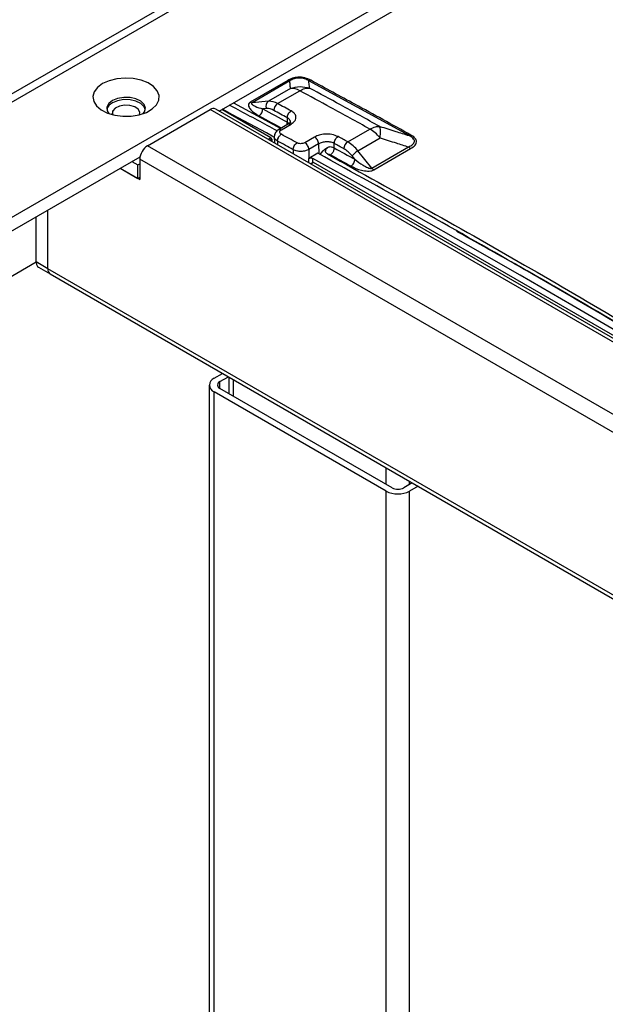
# Model space of a CAD drawing. Header units: millimetres. Extents: x 0 to 4212, y 0 to 2970.
# Tile 21 of 36: x 2310 to 2398, y 1399 to 1547. Entities that reach past the tile are written whole.
import ezdxf

# ---------------------------------------------------------------- set-up
doc = ezdxf.new("R2010")
doc.units = ezdxf.units.MM
doc.header["$LTSCALE"] = 10
doc.linetypes.add('SLD-实线', pattern=[0])

msp = doc.modelspace()

# ---------------------------------------------------------------- linework, layer by layer
at = {"color": 7, "linetype": 'SLD-实线', "lineweight": 25}
for p, q in [((2498.016, 1645.376), (2203.388, 1475.291)), ((2499.891, 1645.19), (2205.263, 1475.105)), ((2509.024, 1633.114), (2226.181, 1469.833)), ((2339.807, 1533.386), (2397.398, 1566.632)), ((2350.151, 1538.025), (2344.474, 1534.719)), ((2350.426, 1537.957), (2344.749, 1534.651)), ((2368.394, 1529.701), (2353.295, 1537.964)), ((2350.546, 1536.812), (2347.209, 1534.87)), ((2348.593, 1534.524), (2351.929, 1536.466)), ((2341.938, 1534.616), (2349.064, 1530.773)), ((2347.209, 1534.87), (2344.749, 1534.651)), ((2323.767, 1532.84), (2323.767, 1533.442)), ((2329.007, 1528.172), (2338.435, 1533.615)), ((2617.447, 1372.544), (2338.435, 1533.615)), ((2618.281, 1372.627), (2339.268, 1533.697)), ((2347.598, 1529.345), (2340.202, 1533.614)), ((2346.917, 1533.768), (2346.357, 1533.718)), ((2350.067, 1531.705), (2350.064, 1532.383)), ((2350.236, 1531.455), (2348.752, 1530.591)), ((2349.161, 1530.564), (2350.634, 1531.421)), ((2359.157, 1528.744), (2362.493, 1530.686)), ((2347.598, 1529.345), (2347.202, 1529.117)), ((2347.716, 1529.141), (2347.438, 1528.981)), ((2347.716, 1529.141), (2347.717, 1528.819)), ((2348.102, 1529.553), (2348.106, 1528.595)), ((2348.591, 1528.868), (2348.593, 1528.314)), ((2354.171, 1529.485), (2352.698, 1528.628)), ((2360.696, 1527.403), (2364.032, 1529.346)), ((2608.019, 1367.101), (2329.007, 1528.172)), ((2350.947, 1527.577), (2350.95, 1526.953)), ((2354.777, 1528.458), (2353.304, 1527.601)), ((2353.304, 1527.601), (2353.31, 1526.259)), ((2354.665, 1527.048), (2353.31, 1526.259)), ((2354.777, 1528.458), (2354.784, 1526.981)), ((2355.353, 1527.337), (2354.975, 1526.873)), ((2357.137, 1527.834), (2357.134, 1528.513)), ((2362.806, 1524.789), (2360.696, 1527.403)), ((2362.806, 1524.789), (2368.324, 1528.003)), ((2363.112, 1524.522), (2368.63, 1527.735)), ((2226.181, 1467.791), (2327.865, 1526.492)), ((2326.65, 1525.79), (2327.533, 1525.28)), ((2606.841, 1365.06), (2327.828, 1526.131)), ((2327.828, 1526.131), (2327.828, 1523.069)), ((2353.313, 1525.589), (2353.31, 1526.259)), ((2353.939, 1525.647), (2353.576, 1525.437)), ((2354.021, 1525.637), (2353.625, 1525.409)), ((2353.902, 1525.625), (2353.899, 1526.268)), ((2415.362, 1490.226), (2354.021, 1525.637)), ((2360.23, 1526.127), (2359.814, 1526.642)), ((2324.881, 1524.77), (2327.533, 1523.239)), ((2324.881, 1524.77), (2327.828, 1523.069)), ((2327.533, 1525.28), (2327.828, 1525.45)), ((2327.533, 1523.239), (2327.533, 1525.28)), ((2327.533, 1523.239), (2327.828, 1523.409)), ((2313.981, 1509.628), (2313.981, 1518.477)), ((2312.213, 1510.649), (2312.213, 1517.456)), ((2375.775, 1515.256), (2375.533, 1515.393)), ((2263.305, 1482.415), (2312.213, 1510.649)), ((2313.981, 1509.628), (2312.213, 1510.649)), ((2312.557, 1509.887), (2314.326, 1508.865)), ((2606.841, 1340.564), (2313.981, 1509.628)), ((2314.326, 1508.865), (2607.186, 1339.801)), ((2339.024, 1493.126), (2340.307, 1493.867)), ((2339.908, 1492.616), (2341.191, 1493.357)), ((2341.238, 1493.329), (2341.238, 1490.828)), ((2341.97, 1490.405), (2341.97, 1492.907)), ((2338.292, 1492.106), (2338.292, 1140.993)), ((2339.908, 1491.595), (2339.908, 1492.616)), ((2365.835, 1476.628), (2339.908, 1491.595)), ((2364.951, 1476.118), (2339.024, 1491.085)), ((2339.024, 1139.973), (2339.024, 1491.085)), ((2364.951, 1477.138), (2364.951, 1479.64)), ((2368.886, 1477.369), (2367.603, 1476.628)), ((2368.487, 1477.138), (2368.487, 1477.599)), ((2369.77, 1476.858), (2368.487, 1476.118)), ((2364.951, 1125.005), (2364.951, 1476.118)), ((2368.487, 1125.005), (2368.487, 1476.118))]:
    msp.add_line(p, q, dxfattribs=at)
at = {"color": 7, "linetype": 'SLD-实线', "lineweight": 25, "flags": 128}
for points in [[(2322.23, 1537.526), (2321.462, 1536.955), (2320.964, 1536.291), (2320.768, 1535.576), (2320.886, 1534.856), (2321.311, 1534.175), (2322.015, 1533.577), (2322.955, 1533.098), (2324.072, 1532.77), (2325.295, 1532.612), (2326.548, 1532.635), (2327.751, 1532.836), (2328.83, 1533.205), (2329.716, 1533.716), (2330.354, 1534.339), (2330.704, 1535.034), (2330.743, 1535.757), (2330.47, 1536.463), (2329.901, 1537.108), (2329.072, 1537.651), (2328.036, 1538.057), (2326.856, 1538.302), (2325.609, 1538.37), (2324.371, 1538.257), (2323.22, 1537.97), (2322.23, 1537.526)], [(2323.703, 1534.975), (2323.145, 1534.524), (2322.871, 1533.993), (2322.911, 1533.439), (2323.167, 1533.019)], [(2328.364, 1533.019), (2328.561, 1533.304), (2328.68, 1533.854), (2328.483, 1534.396), (2327.991, 1534.873), (2327.259, 1535.231), (2326.364, 1535.432), (2325.405, 1535.455), (2324.485, 1535.297), (2323.703, 1534.975)], [(2328.667, 1533.614), (2328.483, 1534.056), (2327.991, 1534.532), (2327.259, 1534.891), (2326.364, 1535.092), (2325.405, 1535.115), (2324.485, 1534.957), (2323.703, 1534.635)], [(2350.634, 1533.415), (2350.379, 1533.554), (2350.124, 1533.692), (2349.869, 1533.831), (2349.613, 1533.97), (2349.358, 1534.108), (2349.103, 1534.247), (2348.848, 1534.385), (2348.593, 1534.524)], [(2323.767, 1533.442), (2323.694, 1532.975), (2323.73, 1532.849)], [(2327.802, 1532.849), (2327.837, 1533.233), (2327.594, 1533.68), (2327.073, 1534.041), (2326.352, 1534.258), (2325.543, 1534.3), (2324.767, 1534.159), (2324.143, 1533.858), (2323.767, 1533.442)], [(2348.045, 1529.472), (2346.902, 1530.094), (2345.208, 1531.013), (2343.514, 1531.93), (2341.82, 1532.845), (2340.294, 1533.667)], [(2346.357, 1533.718), (2346.82, 1533.467), (2347.284, 1533.216), (2347.748, 1532.965), (2348.212, 1532.713), (2348.675, 1532.461), (2349.139, 1532.209), (2349.603, 1531.957), (2350.067, 1531.705)], [(2350.064, 1532.383), (2349.809, 1532.522), (2349.554, 1532.661), (2349.299, 1532.799), (2349.044, 1532.938), (2348.789, 1533.076), (2348.534, 1533.215), (2348.279, 1533.353), (2348.024, 1533.492)], [(2345.788, 1532.686), (2346.252, 1532.435), (2346.715, 1532.184), (2347.179, 1531.933), (2347.643, 1531.681), (2348.106, 1531.429), (2348.57, 1531.177), (2349.033, 1530.925), (2349.185, 1530.843)], [(2350.947, 1527.577), (2350.653, 1527.739), (2350.358, 1527.9), (2350.064, 1528.062), (2349.769, 1528.223), (2349.474, 1528.384), (2349.18, 1528.545), (2348.885, 1528.707), (2348.591, 1528.868)], [(2351.519, 1528.608), (2351.224, 1528.769), (2350.93, 1528.931), (2350.635, 1529.092), (2350.34, 1529.254), (2350.046, 1529.415), (2349.751, 1529.576), (2349.456, 1529.737), (2349.161, 1529.898)], [(2359.157, 1528.744), (2358.976, 1528.844), (2358.794, 1528.944), (2358.613, 1529.044), (2358.432, 1529.143), (2358.251, 1529.243), (2358.07, 1529.343), (2357.888, 1529.443), (2357.707, 1529.543)], [(2358.583, 1527.714), (2358.402, 1527.814), (2358.221, 1527.914), (2358.04, 1528.014), (2357.859, 1528.114), (2357.678, 1528.214), (2357.496, 1528.313), (2357.315, 1528.413), (2357.134, 1528.513)], [(2357.137, 1527.834), (2357.524, 1527.621), (2357.91, 1527.408), (2358.297, 1527.195), (2358.683, 1526.982), (2359.07, 1526.768), (2359.456, 1526.555), (2359.843, 1526.341), (2360.23, 1526.127)], [(2415.855, 1490.549), (2408.553, 1494.932), (2400.745, 1499.567), (2392.936, 1504.15), (2385.128, 1508.679), (2377.32, 1513.156), (2369.512, 1517.58), (2361.705, 1521.951), (2353.899, 1526.268)], [(2356.564, 1526.804), (2356.95, 1526.591), (2357.337, 1526.379), (2357.723, 1526.166), (2358.11, 1525.952), (2358.496, 1525.739), (2358.883, 1525.526), (2359.269, 1525.312), (2359.655, 1525.098)]]:
    msp.add_lwpolyline(points, dxfattribs=at)
at = {"color": 7, "linetype": 'SLD-实线', "lineweight": 25}
for centre, radius, start, end in [((2350.403, 1538.454), 0.497, 239.53697, 272.61815), ((2350.659, 1534.321), 2.494, 59.35654, 92.58745), ((2324.295, 1533.293), 1.467, 113.7872, 167.33738), ((2347.744, 1534.138), 0.906, 126.16584, 204.11484), ((2347.322, 1532.378), 2.494, 59.35805, 92.58593), ((2349.272, 1533.477), 1.248, 122.9669, 179.30282), ((2338.923, 1532.933), 0.838, 65.6935, 125.61935), ((2347.007, 1531.775), 1.995, 59.35696, 92.58489), ((2359.839, 1527.689), 1.256, 122.90824, 178.84296), ((2356.455, 1524.089), 5.382, 38.01137, 59.87199), ((2330.387, 1526.014), 2.561, 122.605, 177.3945), ((2356.422, 1523.99), 4.306, 38.01265, 59.871), ((2362.303, 1524.652), 3.186, 120.28862, 141.35394), ((2363.656, 1525.454), 1.078, 218.02238, 239.73937), ((2314.773, 1509.527), 0.799, 172.74511, 235.94315), ((2339.411, 1492.106), 1.092, 110.78274, 249.21603), ((2340.101, 1492.106), 0.546, 110.78108, 249.21572), ((2366.719, 1478.334), 1.921, 242.60987, 297.38988), ((2366.719, 1479.53), 3.843, 242.61022, 297.38954)]:
    msp.add_arc(centre, radius, start, end, dxfattribs=at)
for points, knots in [([(2353.592, 1538.043), (2353.318, 1538.174), (2352.77, 1538.436), (2351.722, 1538.55), (2350.798, 1538.36), (2350.366, 1538.137), (2350.151, 1538.025)], [0, 0, 0, 0, 0.2793561, 0.559084, 0.7798763, 1, 1, 1, 1]), ([(2353.295, 1537.964), (2353.095, 1538.068), (2352.798, 1538.223), (2352.29, 1538.35), (2351.877, 1538.39), (2351.456, 1538.36), (2350.927, 1538.234), (2350.627, 1538.068), (2350.426, 1537.957)], [0, 0, 0, 0, 0.2553415, 0.3801333, 0.5026107, 0.6245424, 0.7477854, 1, 1, 1, 1]), ([(2350.546, 1536.812), (2350.525, 1537.02), (2350.495, 1537.309), (2350.454, 1537.69), (2350.436, 1537.864), (2350.426, 1537.957)], [0, 0, 0, 0, 0.5430252, 0.7565165, 1, 1, 1, 1]), ([(2353.592, 1538.043), (2353.534, 1538.015), (2353.43, 1537.964), (2353.336, 1537.964), (2353.295, 1537.964)], [0, 0, 0, 0, 0.5596607, 1, 1, 1, 1]), ([(2353.415, 1536.863), (2353.393, 1537.069), (2353.353, 1537.436), (2353.313, 1537.803), (2353.295, 1537.964)], [0, 0, 0, 0, 0.5598504, 1, 1, 1, 1]), ([(2368.69, 1529.781), (2365.871, 1531.336), (2360.837, 1534.114), (2355.806, 1536.843), (2353.592, 1538.043)], [0, 0, 0, 0, 0.5599985, 1, 1, 1, 1]), ([(2350.546, 1536.812), (2351.022, 1536.945), (2351.975, 1537.211), (2352.935, 1536.979), (2353.415, 1536.863)], [0, 0, 0, 0, 0.5000009, 1, 1, 1, 1]), ([(2351.929, 1536.466), (2352.188, 1536.597), (2352.706, 1536.857), (2353.178, 1536.861), (2353.415, 1536.863)], [0, 0, 0, 0, 0.5001674, 1, 1, 1, 1]), ([(2362.493, 1530.686), (2360.521, 1531.772), (2356.999, 1533.71), (2353.478, 1535.624), (2351.929, 1536.466)], [0, 0, 0, 0, 0.5600007, 1, 1, 1, 1]), ([(2363.975, 1531.085), (2362.004, 1532.17), (2358.483, 1534.108), (2354.963, 1536.021), (2353.415, 1536.863)], [0, 0, 0, 0, 0.5599969, 1, 1, 1, 1]), ([(2344.474, 1534.719), (2344.373, 1534.628), (2344.175, 1534.447), (2344.229, 1534.034), (2344.645, 1533.399), (2345.333, 1532.97), (2345.788, 1532.686)], [0, 0, 0, 0, 0.1312028, 0.2595389, 0.509086, 1, 1, 1, 1]), ([(2344.474, 1534.719), (2344.528, 1534.694), (2344.624, 1534.65), (2344.711, 1534.65), (2344.749, 1534.651)], [0, 0, 0, 0, 0.5597389, 1, 1, 1, 1]), ([(2344.749, 1534.651), (2344.733, 1534.641), (2344.702, 1534.619), (2344.667, 1534.568), (2344.673, 1534.473), (2344.836, 1534.305), (2345.359, 1534.019), (2345.955, 1533.84), (2346.357, 1533.718)], [0, 0, 0, 0, 0.0203418, 0.0425812, 0.0977973, 0.2156644, 0.4710999, 1, 1, 1, 1]), ([(2348.51, 1530.41), (2346.555, 1531.474), (2344.171, 1532.773), (2341.787, 1534.051), (2341.357, 1534.281)], [0, 0, 0, 0, 0.8198861, 1, 1, 1, 1]), ([(2345.788, 1532.686), (2345.865, 1532.741), (2346.019, 1532.852), (2346.209, 1533.125), (2346.338, 1533.432), (2346.35, 1533.623), (2346.357, 1533.718)], [0, 0, 0, 0, 0.2500001, 0.5000013, 0.7499953, 1, 1, 1, 1]), ([(2350.064, 1532.383), (2350.07, 1532.479), (2350.083, 1532.669), (2350.213, 1532.976), (2350.403, 1533.249), (2350.557, 1533.359), (2350.634, 1533.415)], [0, 0, 0, 0, 0.249992, 0.4999939, 0.7499962, 1, 1, 1, 1]), ([(2350.634, 1531.421), (2350.861, 1531.591), (2351.313, 1531.929), (2351.42, 1532.526), (2351.184, 1533.046), (2350.817, 1533.292), (2350.634, 1533.415)], [0, 0, 0, 0, 0.2796122, 0.5592393, 0.7796109, 1, 1, 1, 1]), ([(2349.986, 1531.31), (2350.002, 1531.345), (2350.062, 1531.48), (2350.065, 1531.609), (2350.067, 1531.705)], [0, 0, 0, 0, 0.2616446, 1, 1, 1, 1]), ([(2350.551, 1531.743), (2350.533, 1531.847), (2350.503, 1532.015), (2350.313, 1532.231), (2350.15, 1532.33), (2350.064, 1532.383)], [0, 0, 0, 0, 0.4295736, 0.6976897, 1, 1, 1, 1]), ([(2350.067, 1531.705), (2350.159, 1531.652), (2350.258, 1531.594), (2350.317, 1531.522), (2350.322, 1531.516)], [0, 0, 0, 0, 0.9172751, 1, 1, 1, 1]), ([(2350.552, 1531.744), (2350.543, 1531.711), (2350.525, 1531.644), (2350.333, 1531.518), (2350.234, 1531.453)], [0, 0, 0, 0, 0.4858113, 1, 1, 1, 1]), ([(2350.234, 1531.452), (2350.291, 1531.474), (2350.407, 1531.519), (2350.558, 1531.454), (2350.634, 1531.421)], [0, 0, 0, 0, 0.4923429, 1, 1, 1, 1]), ([(2348.761, 1530.595), (2348.67, 1530.534), (2348.483, 1530.408), (2348.274, 1530.151), (2348.129, 1529.854), (2348.112, 1529.641), (2348.103, 1529.534)], [0, 0, 0, 0, 0.2356286, 0.4830538, 0.7390785, 1, 1, 1, 1]), ([(2348.761, 1530.594), (2348.818, 1530.616), (2348.934, 1530.661), (2349.085, 1530.596), (2349.161, 1530.564)], [0, 0, 0, 0, 0.4923429, 1, 1, 1, 1]), ([(2349.161, 1529.898), (2349.086, 1529.952), (2348.935, 1530.06), (2348.9, 1530.257), (2348.978, 1530.434), (2349.1, 1530.52), (2349.161, 1530.564)], [0, 0, 0, 0, 0.27967647, 0.55931129, 0.7796723, 1, 1, 1, 1]), ([(2362.493, 1530.686), (2362.783, 1530.83), (2363.301, 1531.085), (2363.769, 1531.085), (2363.975, 1531.085)], [0, 0, 0, 0, 0.5596634, 1, 1, 1, 1]), ([(2364.032, 1529.346), (2363.789, 1529.622), (2363.302, 1530.175), (2362.762, 1530.516), (2362.493, 1530.686)], [0, 0, 0, 0, 0.5000007, 1, 1, 1, 1]), ([(2364.032, 1529.346), (2364.074, 1529.742), (2364.158, 1530.535), (2364.036, 1530.901), (2363.975, 1531.085)], [0, 0, 0, 0, 0.4999964, 1, 1, 1, 1]), ([(2363.975, 1531.085), (2364.781, 1530.832), (2365.904, 1530.481), (2367.377, 1530.02), (2368.044, 1529.81), (2368.394, 1529.701)], [0, 0, 0, 0, 0.5473006, 0.7625347, 1, 1, 1, 1]), ([(2347.716, 1529.141), (2347.714, 1529.16), (2347.711, 1529.198), (2347.683, 1529.258), (2347.644, 1529.312), (2347.613, 1529.334), (2347.598, 1529.345)], [0, 0, 0, 0, 0.2499673, 0.4999907, 0.7500141, 1, 1, 1, 1]), ([(2348.591, 1528.868), (2348.501, 1528.926), (2348.326, 1529.038), (2348.174, 1529.241), (2348.103, 1529.41), (2348.109, 1529.508), (2348.111, 1529.538)], [0, 0, 0, 0, 0.3117627, 0.6058769, 0.8823352, 1, 1, 1, 1]), ([(2348.591, 1528.868), (2348.594, 1528.939), (2348.601, 1529.1), (2348.683, 1529.335), (2348.794, 1529.535), (2348.908, 1529.69), (2349.035, 1529.816), (2349.123, 1529.873), (2349.161, 1529.898)], [0, 0, 0, 0, 0.1906511, 0.428257, 0.5653627, 0.7143036, 0.8747947, 1, 1, 1, 1]), ([(2350.947, 1527.577), (2350.954, 1527.673), (2350.967, 1527.863), (2351.098, 1528.17), (2351.288, 1528.442), (2351.442, 1528.553), (2351.519, 1528.608)], [0, 0, 0, 0, 0.2500059, 0.500005, 0.7499964, 1, 1, 1, 1]), ([(2352.698, 1528.628), (2352.6, 1528.583), (2352.405, 1528.495), (2352.054, 1528.469), (2351.744, 1528.508), (2351.594, 1528.575), (2351.519, 1528.608)], [0, 0, 0, 0, 0.27956025, 0.55914981, 0.77955724, 1, 1, 1, 1]), ([(2353.304, 1527.601), (2353.295, 1527.696), (2353.276, 1527.887), (2353.134, 1528.195), (2352.934, 1528.466), (2352.777, 1528.574), (2352.698, 1528.628)], [0, 0, 0, 0, 0.2500147, 0.4999991, 0.7500162, 1, 1, 1, 1]), ([(2357.707, 1529.543), (2357.414, 1529.666), (2356.829, 1529.913), (2355.775, 1529.956), (2354.845, 1529.808), (2354.396, 1529.593), (2354.171, 1529.485)], [0, 0, 0, 0, 0.2796161, 0.5592437, 0.7796191, 1, 1, 1, 1]), ([(2354.777, 1528.458), (2354.768, 1528.554), (2354.749, 1528.745), (2354.608, 1529.053), (2354.407, 1529.324), (2354.25, 1529.432), (2354.171, 1529.485)], [0, 0, 0, 0, 0.2500147, 0.4999991, 0.7500162, 1, 1, 1, 1]), ([(2357.134, 1528.513), (2357.028, 1528.562), (2356.83, 1528.653), (2356.428, 1528.743), (2356.017, 1528.771), (2355.617, 1528.738), (2355.196, 1528.657), (2354.943, 1528.537), (2354.777, 1528.458)], [0, 0, 0, 0, 0.1610224, 0.2982139, 0.5001746, 0.6314494, 0.7586897, 1, 1, 1, 1]), ([(2357.134, 1528.513), (2357.141, 1528.608), (2357.154, 1528.798), (2357.285, 1529.105), (2357.476, 1529.377), (2357.63, 1529.487), (2357.707, 1529.543)], [0, 0, 0, 0, 0.2499946, 0.5000024, 0.750001, 1, 1, 1, 1]), ([(2364.032, 1529.346), (2364.833, 1529.095), (2366.264, 1528.648), (2367.694, 1528.2), (2368.324, 1528.003)], [0, 0, 0, 0, 0.55983051, 1, 1, 1, 1]), ([(2368.324, 1528.003), (2368.544, 1528.113), (2368.871, 1528.278), (2369.14, 1528.573), (2369.23, 1528.815), (2369.175, 1529.066), (2368.935, 1529.385), (2368.611, 1529.574), (2368.394, 1529.701)], [0, 0, 0, 0, 0.2544983, 0.3789718, 0.5014366, 0.6234955, 0.7470625, 1, 1, 1, 1]), ([(2368.69, 1529.781), (2368.632, 1529.752), (2368.528, 1529.701), (2368.435, 1529.701), (2368.394, 1529.701)], [0, 0, 0, 0, 0.5596611, 1, 1, 1, 1]), ([(2368.63, 1527.735), (2368.883, 1527.902), (2369.391, 1528.236), (2369.619, 1528.866), (2369.289, 1529.406), (2368.889, 1529.656), (2368.69, 1529.781)], [0, 0, 0, 0, 0.2793821, 0.5591449, 0.7799397, 1, 1, 1, 1]), ([(2353.304, 1527.601), (2353.138, 1527.522), (2352.884, 1527.402), (2352.462, 1527.326), (2352.055, 1527.298), (2351.638, 1527.335), (2351.238, 1527.435), (2351.048, 1527.528), (2350.947, 1527.577)], [0, 0, 0, 0, 0.2429119, 0.3698014, 0.4999301, 0.7119396, 0.8465673, 1, 1, 1, 1]), ([(2416.434, 1491.441), (2406.352, 1497.46), (2385.76, 1509.754), (2365.173, 1521.204), (2354.665, 1527.048)], [0, 0, 0, 0, 0.489626, 1, 1, 1, 1]), ([(2355.353, 1527.337), (2355.517, 1527.49), (2355.781, 1527.737), (2356.189, 1527.964), (2356.417, 1528.024), (2356.523, 1528.052)], [0, 0, 0, 0, 0.4636801, 0.74793157, 1, 1, 1, 1]), ([(2356.093, 1526.93), (2356.045, 1526.96), (2355.957, 1527.014), (2355.869, 1527.126), (2355.829, 1527.241), (2355.822, 1527.35), (2355.837, 1527.459), (2355.884, 1527.593), (2355.98, 1527.749), (2356.138, 1527.894), (2356.324, 1528.003), (2356.456, 1528.035), (2356.523, 1528.052)], [0, 0, 0, 0, 0.1211171, 0.2220305, 0.2913049, 0.3606831, 0.4229879, 0.4879993, 0.6067069, 0.7348173, 0.8637179, 1, 1, 1, 1]), ([(2356.523, 1528.052), (2356.636, 1528.025), (2356.862, 1527.972), (2357.045, 1527.88), (2357.137, 1527.834)], [0, 0, 0, 0, 0.50000749, 1, 1, 1, 1]), ([(2356.564, 1526.804), (2356.621, 1526.843), (2356.75, 1526.932), (2356.904, 1527.12), (2357.017, 1527.318), (2357.089, 1527.498), (2357.133, 1527.677), (2357.136, 1527.785), (2357.137, 1527.834)], [0, 0, 0, 0, 0.1852449, 0.4201851, 0.5569711, 0.7062577, 0.8680501, 1, 1, 1, 1]), ([(2368.63, 1527.735), (2368.57, 1527.774), (2368.462, 1527.843), (2368.366, 1527.954), (2368.324, 1528.003)], [0, 0, 0, 0, 0.5596591, 1, 1, 1, 1]), ([(2353.31, 1526.259), (2353.353, 1526.279), (2353.439, 1526.319), (2353.605, 1526.338), (2353.77, 1526.324), (2353.856, 1526.287), (2353.899, 1526.268)], [0, 0, 0, 0, 0.2504169, 0.5000249, 0.7496058, 1, 1, 1, 1]), ([(2356.093, 1526.93), (2366.321, 1521.235), (2386.597, 1509.946), (2406.877, 1497.847), (2416.927, 1491.852)], [0, 0, 0, 0, 0.504429, 1, 1, 1, 1]), ([(2356.093, 1526.93), (2356.191, 1526.918), (2356.367, 1526.897), (2356.504, 1526.833), (2356.564, 1526.804)], [0, 0, 0, 0, 0.5595536, 1, 1, 1, 1]), ([(2359.655, 1525.098), (2359.732, 1525.154), (2359.886, 1525.264), (2360.078, 1525.536), (2360.209, 1525.842), (2360.223, 1526.032), (2360.23, 1526.127)], [0, 0, 0, 0, 0.2500012, 0.4999968, 0.7499973, 1, 1, 1, 1]), ([(2360.23, 1526.127), (2360.631, 1525.811), (2361.224, 1525.344), (2362.033, 1524.912), (2362.456, 1524.768), (2362.658, 1524.75), (2362.754, 1524.765), (2362.789, 1524.781), (2362.806, 1524.789)], [0, 0, 0, 0, 0.5320284, 0.7867339, 0.9027013, 0.9562692, 0.9788571, 1, 1, 1, 1]), ([(2359.655, 1525.098), (2360.149, 1524.866), (2360.893, 1524.514), (2361.992, 1524.337), (2362.682, 1524.349), (2362.968, 1524.464), (2363.112, 1524.522)], [0, 0, 0, 0, 0.4907021, 0.7403723, 0.8688623, 1, 1, 1, 1]), ([(2416.437, 1491.446), (2406.452, 1497.441), (2392.843, 1505.611), (2379.237, 1513.224), (2375.613, 1515.251)], [0, 0, 0, 0, 0.7336672, 1, 1, 1, 1]), ([(2416.436, 1491.445), (2406.432, 1497.452), (2392.878, 1505.59), (2379.325, 1513.174), (2375.775, 1515.16)], [0, 0, 0, 0, 0.7380524, 1, 1, 1, 1]), ([(2312.213, 1510.649), (2312.233, 1510.486), (2312.273, 1510.161), (2312.43, 1509.91), (2312.558, 1509.886), (2312.558, 1509.886)], [0, 0, 0, 0, 0.4999425, 0.9998967, 1, 1, 1, 1])]:
    msp.add_open_spline(points, degree=3, knots=knots, dxfattribs=at)

doc.saveas('drawing.dxf')
